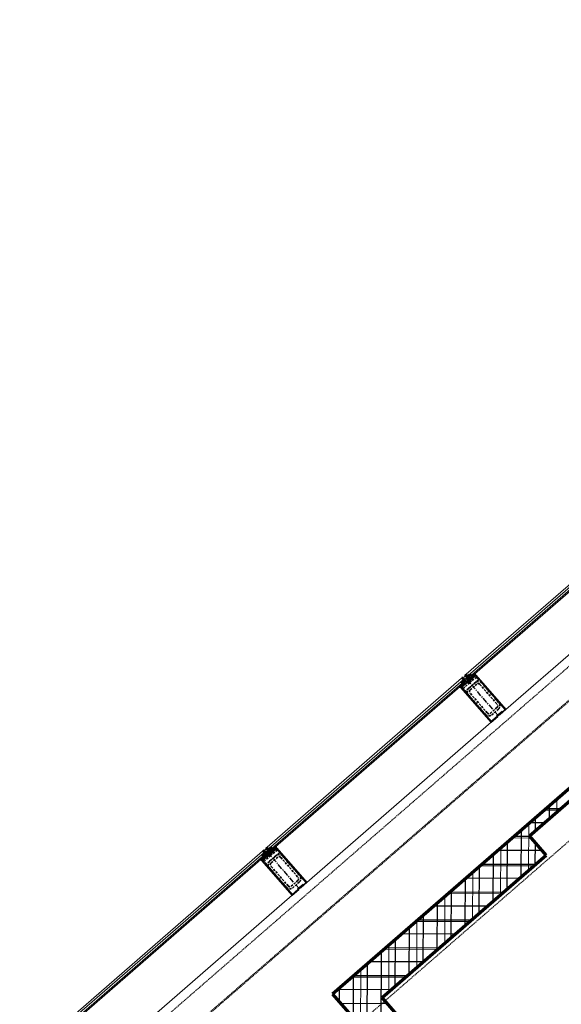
# Model space of a CAD drawing. Header units: millimetres. Extents: x 98667 to 994031, y -2704 to 533009.
# Tile 119 of 153: x 484224 to 487303, y 279529 to 285131. Entities that reach past the tile are written whole.
import ezdxf

# ---------------------------------------------------------------- set-up
doc = ezdxf.new("R2010")
doc.units = ezdxf.units.MM
for name, pattern in [('AP03000E0$0$CENTER', [50.8, 31.75, -6.35, 6.35, -6.35]), ('AP03000E0$0$HIDDEN', [9.525, 6.35, -3.175]), ('AP03000E0$0$HIDDENX2', [19.05, 12.7, -6.35])]:
    doc.linetypes.add(name, pattern=pattern)
for name, color, linetype, lineweight in [('A-WALL-FULL', 6, 'Continuous', 70), ('A-WALL-PATT', 5, 'Continuous', 15), ('AP03000E0$0$A-FLOR-EDGE', 1, 'AP03000E0$0$HIDDENX2', 15), ('AP03000E0$0$A-GLAZ-FULL-EXTR', 2, 'Continuous', 20), ('AP03000E0$0$A-GLAZ-MULL-EXTR', 3, 'Continuous', 35), ('AP03000E0$0$A-WALL-FNSH', 1, 'Continuous', 15)]:
    doc.layers.add(name, color=color, linetype=linetype, lineweight=lineweight)
doc.layers.add('A-WALL-PATT-50', color=5, linetype='Continuous')
doc.layers.add('AP03000E0$0$A-Slab Edge Guide', color=55, linetype='Continuous', lineweight=15, plot=False)

msp = doc.modelspace()

# ---------------------------------------------------------------- linework, layer by layer
at = {"color": 251, "linetype": 'AP03000E0$0$CENTER'}
for p, q in [((486946.2, 281169.5), (486749.4, 281396)), ((485814.2, 280185.5), (485617.4, 280411.9))]:
    msp.add_line(p, q, dxfattribs=at)
at = {"layer": 'A-WALL-FULL', "color": 251, "linetype": 'ByBlock'}
for p, q in [((488568.4, 281817.3), (486002.5, 279586.8)), ((487121.7, 280486.9), (487412.3, 280739.4)), ((487216.8, 280377.4), (487121.7, 280486.9)), ((486284.6, 279567), (487216.8, 280377.4)), ((486002.5, 279586.8), (488547.3, 276659.2)), ((488600, 276903.5), (486284.6, 279567))]:
    msp.add_line(p, q, dxfattribs=at)
at = {"layer": 'A-WALL-PATT', "color": 251, "linetype": 'Continuous'}
for p, q in [((487276.7, 280621.6), (487276.9, 280694.7)), ((487290, 280633.1), (487206.4, 280633.4)), ((487117, 280290.7), (487117.8, 280556.3)), ((487132.2, 280474.8), (487024.3, 280475.1)), ((486957.9, 280152.3), (486958.6, 280418)), ((487146.2, 280316), (486842.3, 280316.9)), ((486798.8, 280014), (486799.5, 280279.7)), ((486964.2, 280157.8), (486660.3, 280158.6)), ((486639.7, 279875.7), (486640.4, 280141.3)), ((486782.1, 279999.5), (486478.2, 280000.4)), ((486480.5, 279737.3), (486481.3, 280003)), ((486321.4, 279599), (486322.1, 279864.7)), ((486600.1, 279841.3), (486296.2, 279842.1)), ((486162.1, 279403.1), (486163, 279726.4)), ((486418.1, 279683), (486114.1, 279683.9)), ((486003.9, 279585.2), (486003.9, 279588))]:
    msp.add_line(p, q, dxfattribs=at)
at = {"layer": 'A-WALL-PATT-50', "color": 251, "linetype": 'Continuous'}
for p, q in [((487234.9, 280585.3), (487235.1, 280658.4)), ((487299, 280641), (487215.5, 280641.2)), ((487208, 280561.9), (487124.4, 280562.1)), ((487155.4, 280516.1), (487155.6, 280589.2)), ((487125.3, 280482.7), (487033.4, 280483)), ((487075.3, 280254.4), (487076, 280520)), ((486995.7, 280185.2), (486996.5, 280450.9)), ((487154.8, 280323.5), (487155.2, 280448.3)), ((486916.2, 280116), (486916.9, 280381.7)), ((487194.4, 280403.2), (486942.4, 280403.9)), ((486836.6, 280046.9), (486837.3, 280312.5)), ((487155.3, 280323.9), (486851.4, 280324.7)), ((486757, 279977.7), (486757.8, 280243.4)), ((487064.3, 280244.8), (486760.3, 280245.6)), ((486973.3, 280165.7), (486669.3, 280166.5)), ((486677.5, 279908.5), (486678.2, 280174.2)), ((486882.2, 280086.5), (486578.3, 280087.4)), ((486597.9, 279839.4), (486598.6, 280105)), ((486518.3, 279770.2), (486519.1, 280035.9)), ((486791.2, 280007.4), (486487.3, 280008.3)), ((486700.2, 279928.3), (486396.3, 279929.1)), ((486438.8, 279701), (486439.5, 279966.7)), ((486359.2, 279631.9), (486359.9, 279897.5)), ((486278.8, 279268.9), (486280.4, 279828.4)), ((486609.2, 279849.2), (486305.2, 279850)), ((486199.7, 279359.9), (486200.8, 279759.2)), ((486518.1, 279770), (486214.2, 279770.9)), ((486120.6, 279450.9), (486121.2, 279690)), ((486427.1, 279690.9), (486123.2, 279691.8)), ((486336.1, 279611.8), (486032.2, 279612.6)), ((486041.4, 279542), (486041.7, 279620.9)), ((486314.7, 279532.5), (486049, 279533.2))]:
    msp.add_line(p, q, dxfattribs=at)
at = {"layer": 'AP03000E0$0$A-FLOR-EDGE', "color": 251, "linetype": 'AP03000E0$0$HIDDEN'}
msp.add_line((461507.2, 258989.4), (576977.7, 359366.5), dxfattribs=at)
at = {"layer": 'AP03000E0$0$A-GLAZ-FULL-EXTR', "color": 251}
for p, q in [((486762.6, 281407.4), (487868.3, 282368.6)), ((487876.1, 282359.5), (486770.5, 281398.4)), ((486778.4, 281389.3), (487884, 282350.4)), ((487888, 282345.9), (486782.3, 281384.8)), ((486959.4, 281181), (488065.1, 282142.1)), ((485630.6, 280423.3), (486736.2, 281384.5)), ((486744.1, 281375.4), (485638.4, 280414.3)), ((486744.1, 281375.4), (486735, 281367.5)), ((486736.2, 281384.5), (486744.1, 281375.4)), ((486752, 281366.4), (486744.1, 281375.4)), ((486770.5, 281398.4), (486762.6, 281407.4)), ((486770.5, 281398.4), (486779.6, 281406.2)), ((486778.4, 281389.3), (486770.5, 281398.4)), ((486787.4, 281397.2), (486778.4, 281389.3)), ((486782.3, 281384.8), (486778.4, 281389.3)), ((486779.6, 281406.2), (486787.4, 281397.2)), ((486781.5, 281404), (486786.1, 281407.9)), ((486785.5, 281399.5), (486781.5, 281404)), ((486784.1, 281410.2), (486792, 281401.1)), ((486790, 281403.4), (486785.5, 281399.5)), ((486786.1, 281407.9), (486790, 281403.4)), ((485646.3, 280405.2), (486752, 281366.4)), ((486755.9, 281361.8), (485650.2, 280400.7)), ((486730.5, 281363.6), (486738.4, 281354.5)), ((486737, 281365.3), (486732.5, 281361.3)), ((486732.5, 281361.3), (486736.4, 281356.8)), ((486735, 281367.5), (486742.9, 281358.5)), ((486736.4, 281356.8), (486740.9, 281360.7)), ((486740.9, 281360.7), (486737, 281365.3)), ((486742.9, 281358.5), (486752, 281366.4)), ((486752, 281366.4), (486755.9, 281361.8)), ((485827.4, 280196.9), (486933, 281158.1)), ((485638.4, 280414.3), (485630.6, 280423.3)), ((485638.4, 280414.3), (485647.5, 280422.2)), ((485647.5, 280422.2), (485655.4, 280413.1)), ((485649.5, 280419.9), (485654, 280423.8)), ((485652, 280426.1), (485659.9, 280417)), ((485654, 280423.8), (485657.9, 280419.3)), ((484498.5, 279439.3), (485604.1, 280400.4)), ((485612, 280391.3), (484506.4, 279430.2)), ((484514.2, 279421.1), (485619.9, 280382.3)), ((485623.8, 280377.7), (484518.2, 279416.6)), ((485598.4, 280379.5), (485606.3, 280370.5)), ((485604.9, 280381.2), (485600.4, 280377.3)), ((485600.4, 280377.3), (485604.3, 280372.7)), ((485612, 280391.3), (485603, 280383.5)), ((485603, 280383.5), (485610.8, 280374.4)), ((485604.1, 280400.4), (485612, 280391.3)), ((485604.3, 280372.7), (485608.9, 280376.7)), ((485608.9, 280376.7), (485604.9, 280381.2)), ((485610.8, 280374.4), (485619.9, 280382.3)), ((485619.9, 280382.3), (485612, 280391.3)), ((485619.9, 280382.3), (485623.8, 280377.7)), ((485646.3, 280405.2), (485638.4, 280414.3)), ((485655.4, 280413.1), (485646.3, 280405.2)), ((485650.2, 280400.7), (485646.3, 280405.2)), ((485653.4, 280415.4), (485649.5, 280419.9)), ((485657.9, 280419.3), (485653.4, 280415.4)), ((484695.3, 279212.8), (485801, 280174))]:
    msp.add_line(p, q, dxfattribs=at)
at = {"layer": 'AP03000E0$0$A-GLAZ-FULL-EXTR', "color": 251, "linetype": 'Continuous'}
for p, q in [((486743.5, 281359), (486743.6, 281375)), ((486743.8, 281375.2), (486744.3, 281375.2)), ((486771.4, 281397.3), (486787.4, 281397.2)), ((486772.3, 281396.3), (486772.3, 281399.9)), ((486772.9, 281400.5), (486784.6, 281400.4)), ((486774.2, 281394.1), (486783.8, 281394.1)), ((486775.4, 281392.7), (486775.5, 281402.7)), ((486776.5, 281403.6), (486781.9, 281403.6)), ((486777, 281390.9), (486780.2, 281390.9)), ((486778.6, 281389.5), (486778.7, 281405.5)), ((486781.8, 281392.3), (486781.8, 281403.6)), ((486785, 281395), (486785, 281400)), ((486736.5, 281368.9), (486749.8, 281368.8)), ((486736.6, 281365.7), (486751.1, 281365.6)), ((486737.2, 281365), (486737.2, 281369.5)), ((486739.4, 281362.5), (486747.5, 281362.5)), ((486740.2, 281372), (486747.1, 281372)), ((486740.4, 281361.4), (486740.4, 281372.2)), ((486742.2, 281359.3), (486743.8, 281359.3)), ((486746.7, 281361.8), (486746.8, 281372.3)), ((486749.9, 281364.6), (486749.9, 281368.7)), ((485647.4, 280406.2), (485647.5, 280422.2)), ((485603.5, 280382.9), (485619.4, 280382.8)), ((485606, 280386.1), (485616.6, 280386)), ((485606.1, 280379.9), (485606.1, 280386.2)), ((485606.2, 280379.7), (485616.9, 280379.7)), ((485609, 280376.5), (485613.3, 280376.5)), ((485609.2, 280376.3), (485609.3, 280388.9)), ((485609.6, 280389.2), (485613.9, 280389.2)), ((485612.4, 280375.7), (485612.4, 280390.8)), ((485615.6, 280378.5), (485615.6, 280387.2)), ((485618.8, 280381.3), (485618.8, 280383.6)), ((485638.7, 280414.5), (485654.2, 280414.4)), ((485641, 280411.3), (485653.2, 280411.3)), ((485641.1, 280411.2), (485641.1, 280416.6)), ((485642.3, 280417.7), (485651.4, 280417.6)), ((485643.8, 280408.1), (485649.6, 280408.1)), ((485644.3, 280407.6), (485644.3, 280419.4)), ((485645.9, 280420.8), (485648.7, 280420.8)), ((485650.6, 280409), (485650.7, 280418.5)), ((485653.8, 280411.7), (485653.8, 280414.9))]:
    msp.add_line(p, q, dxfattribs=at)
at = {"layer": 'AP03000E0$0$A-GLAZ-MULL-EXTR', "color": 251}
for p, q in [((486743.8, 281391), (486740, 281387.8)), ((486740, 281387.8), (486762.9, 281361.3)), ((486770, 281360.8), (486743.8, 281391)), ((486758.9, 281404.2), (486755.1, 281400.9)), ((486755.1, 281400.9), (486781.3, 281370.7)), ((486781.8, 281377.7), (486758.9, 281404.2)), ((486768.2, 281355.3), (486799.9, 281382.9)), ((486797.9, 281385.1), (486770, 281360.8)), ((486813.9, 281405.6), (486781.8, 281377.7)), ((486785.1, 281374), (486814.9, 281399.9)), ((486793.6, 281394.6), (486814.4, 281412.7)), ((486796.9, 281390.9), (486793.6, 281394.6)), ((486813.9, 281405.6), (486796.9, 281390.9)), ((486799.9, 281382.9), (486797.9, 281385.1)), ((486814.4, 281412.7), (486813.9, 281405.6)), ((486817.2, 281401.8), (486813.9, 281405.6)), ((486814.9, 281399.9), (486852.3, 281356.9)), ((486987.7, 281205.6), (486817.2, 281401.8)), ((486744.6, 281352), (486723.8, 281333.9)), ((486723.8, 281333.9), (486730.9, 281333.5)), ((486762.9, 281361.3), (486730.9, 281333.5)), ((486730.9, 281333.5), (486747.9, 281348.2)), ((486730.9, 281333.5), (486734.2, 281329.7)), ((486734.2, 281329.7), (486904.7, 281133.5)), ((486736.4, 281331.6), (486766.2, 281357.6)), ((486773.8, 281288.6), (486736.4, 281331.6)), ((486747.9, 281348.2), (486744.6, 281352)), ((486766.2, 281357.6), (486768.2, 281355.3)), ((486781.3, 281370.7), (486785.1, 281374)), ((486852.3, 281356.9), (486983.5, 281205.9)), ((486905, 281137.7), (486773.8, 281288.6)), ((486904.7, 281133.5), (486942.5, 281166.3)), ((486936.7, 281165.2), (486905, 281137.7)), ((486966.5, 281195.1), (486934.8, 281167.5)), ((486934.8, 281167.5), (486936.7, 281165.2)), ((486940.5, 281168.5), (486968.4, 281192.8)), ((486942.5, 281166.3), (486940.5, 281168.5)), ((486983.5, 281205.9), (486951.8, 281178.4)), ((486951.8, 281178.4), (486953.8, 281176.1)), ((486953.8, 281176.1), (486987.7, 281205.6)), ((486968.4, 281192.8), (486966.5, 281195.1)), ((485661.6, 280410.5), (485682.3, 280428.6)), ((485682.3, 280428.6), (485681.8, 280421.5)), ((485612.5, 280367.9), (485591.8, 280349.9)), ((485630.9, 280377.2), (485598.8, 280349.4)), ((485604.4, 280347.6), (485634.2, 280373.5)), ((485611.7, 280406.9), (485607.9, 280403.7)), ((485607.9, 280403.7), (485630.9, 280377.2)), ((485637.9, 280376.8), (485611.7, 280406.9)), ((485615.8, 280364.1), (485612.5, 280367.9)), ((485626.8, 280420.1), (485623, 280416.8)), ((485623, 280416.8), (485649.3, 280386.6)), ((485649.8, 280393.6), (485626.8, 280420.1)), ((485634.2, 280373.5), (485636.1, 280371.2)), ((485636.1, 280371.2), (485667.8, 280398.8)), ((485665.9, 280401), (485637.9, 280376.8)), ((485649.3, 280386.6), (485653, 280389.9)), ((485681.8, 280421.5), (485649.8, 280393.6)), ((485653, 280389.9), (485682.8, 280415.8)), ((485664.8, 280406.8), (485661.6, 280410.5)), ((485681.8, 280421.5), (485664.8, 280406.8)), ((485667.8, 280398.8), (485665.9, 280401)), ((485685.1, 280417.8), (485681.8, 280421.5)), ((485682.8, 280415.8), (485720.2, 280372.8)), ((485855.7, 280221.5), (485685.1, 280417.8)), ((485720.2, 280372.8), (485851.4, 280221.8)), ((485591.8, 280349.9), (485598.8, 280349.4)), ((485598.8, 280349.4), (485615.8, 280364.1)), ((485598.8, 280349.4), (485602.1, 280345.6)), ((485602.1, 280345.6), (485772.7, 280149.4)), ((485641.7, 280304.5), (485604.4, 280347.6)), ((485773, 280153.6), (485641.7, 280304.5)), ((485834.4, 280211), (485802.7, 280183.4)), ((485808.4, 280184.4), (485836.4, 280208.7)), ((485851.4, 280221.8), (485819.8, 280194.3)), ((485821.7, 280192), (485855.7, 280221.5)), ((485836.4, 280208.7), (485834.4, 280211)), ((485772.7, 280149.4), (485810.4, 280182.2)), ((485804.7, 280181.2), (485773, 280153.6)), ((485802.7, 280183.4), (485804.7, 280181.2)), ((485810.4, 280182.2), (485808.4, 280184.4)), ((485819.8, 280194.3), (485821.7, 280192))]:
    msp.add_line(p, q, dxfattribs=at)
at = {"layer": 'AP03000E0$0$A-GLAZ-MULL-EXTR', "color": 251, "linetype": 'AP03000E0$0$HIDDENX2'}
for p, q in [((486833.1, 281375.9), (486757.6, 281310.3)), ((486782.2, 281358.2), (486820, 281391)), ((486820, 281391), (486833.1, 281375.9)), ((486744.5, 281325.4), (486782.2, 281358.2)), ((486757.6, 281310.3), (486744.5, 281325.4)), ((486776.5, 281326.7), (486814.2, 281359.5)), ((486784.7, 281317.3), (486822.4, 281350.1)), ((486840, 281348.9), (486938.5, 281235.6)), ((486849.5, 281357.1), (486947.9, 281243.9)), ((486872.4, 281178.2), (486774, 281291.5)), ((486881.9, 281186.4), (486783.4, 281299.7)), ((486937.2, 281218), (486899.5, 281185.2)), ((486945.4, 281208.6), (486907.7, 281175.8)), ((485612.4, 280341.3), (485650.2, 280374.1)), ((485701, 280391.8), (485625.5, 280326.2)), ((485644.4, 280342.6), (485682.1, 280375.4)), ((485650.2, 280374.1), (485687.9, 280406.9)), ((485652.6, 280333.2), (485690.3, 280366)), ((485687.9, 280406.9), (485701, 280391.8)), ((485717.4, 280373), (485815.8, 280259.8)), ((485625.5, 280326.2), (485612.4, 280341.3)), ((485749.8, 280202.4), (485651.4, 280315.6)), ((485708, 280364.8), (485806.4, 280251.6)), ((485740.4, 280194.2), (485641.9, 280307.4)), ((485805.2, 280233.9), (485767.4, 280201.1)), ((485813.4, 280224.5), (485775.6, 280191.7))]:
    msp.add_line(p, q, dxfattribs=at)
at = {"layer": 'AP03000E0$0$A-GLAZ-MULL-EXTR', "color": 251, "linetype": 'Continuous'}
for p, q in [((486794.8, 281393.3), (486799.7, 281393.3)), ((486795.6, 281392.4), (486795.6, 281396.4)), ((486795.7, 281396.5), (486803.3, 281396.4)), ((486798.8, 281392.5), (486798.8, 281399.1)), ((486799.4, 281399.6), (486806.9, 281399.6)), ((486802, 281395.3), (486802, 281401.9)), ((486803, 281402.8), (486810.6, 281402.7)), ((486805.2, 281398), (486805.2, 281404.7)), ((486806.6, 281405.9), (486813.9, 281405.9)), ((486808.3, 281400.8), (486808.4, 281407.4)), ((486810.3, 281409.1), (486814.1, 281409.1)), ((486811.5, 281403.6), (486811.6, 281410.2)), ((486813.9, 281412.3), (486814.4, 281412.2)), ((486725.5, 281333.8), (486725.5, 281335.4)), ((486726.6, 281336.4), (486734.2, 281336.4)), ((486728.7, 281333.6), (486728.7, 281338.2)), ((486730.3, 281339.6), (486737.9, 281339.5)), ((486731.9, 281334.3), (486731.9, 281341)), ((486733.9, 281342.7), (486741.5, 281342.7)), ((486735.1, 281337.1), (486735.1, 281343.7)), ((486737.6, 281345.9), (486745.1, 281345.9)), ((486738.2, 281339.9), (486738.3, 281346.5)), ((486741.2, 281349), (486747.1, 281349)), ((486741.4, 281342.6), (486741.5, 281349.3)), ((486744.6, 281345.4), (486744.6, 281351.9)), ((486747.8, 281348.2), (486747.8, 281348.3)), ((485676, 280423.1), (485681.9, 280423.1)), ((485677.2, 280417.5), (485677.2, 280424.1)), ((485679.7, 280426.3), (485682.2, 280426.3)), ((485680.4, 280420.3), (485680.4, 280426.9)), ((485610.3, 280359.3), (485610.3, 280366)), ((485610.6, 280366.2), (485614, 280366.2)), ((485613.5, 280362.1), (485613.5, 280366.8)), ((485661.6, 280410.5), (485669.1, 280410.5)), ((485664.4, 280407.2), (485664.5, 280413.1)), ((485664.4, 280407.3), (485665.4, 280407.3)), ((485665.1, 280413.6), (485672.7, 280413.6)), ((485667.6, 280409.2), (485667.7, 280415.8)), ((485668.8, 280416.8), (485676.3, 280416.8)), ((485670.8, 280412), (485670.8, 280418.6)), ((485672.4, 280420), (485680, 280419.9)), ((485674, 280414.7), (485674, 280421.4)), ((485592.4, 280350.4), (485600, 280350.4)), ((485594.4, 280349.7), (485594.4, 280352.1)), ((485596.1, 280353.6), (485603.6, 280353.6)), ((485597.5, 280349.5), (485597.6, 280354.9)), ((485599.7, 280356.8), (485607.3, 280356.7)), ((485600.7, 280351), (485600.7, 280357.7)), ((485603.3, 280359.9), (485610.9, 280359.9)), ((485603.9, 280353.8), (485603.9, 280360.4)), ((485607, 280363.1), (485614.5, 280363)), ((485607.1, 280356.6), (485607.1, 280363.2))]:
    msp.add_line(p, q, dxfattribs=at)
at = {"layer": 'AP03000E0$0$A-GLAZ-MULL-EXTR', "color": 251}
for centre in [(486737.2, 281387.1), (486737.9, 281386.4), (486738.5, 281385.6), (486739.2, 281384.9), (486739.8, 281384.1), (486740.5, 281383.3), (486759.9, 281406.8), (486760.5, 281406), (486761.2, 281405.3), (486761.8, 281404.5), (486762.5, 281403.8), (486763.1, 281403), (485627.8, 280422.7), (485628.5, 280422), (485629.1, 280421.2), (485605.2, 280403), (485605.8, 280402.3), (485606.5, 280401.5), (485607.1, 280400.8), (485607.8, 280400), (485608.4, 280399.3), (485629.8, 280420.4), (485630.4, 280419.7), (485631.1, 280418.9)]:
    msp.add_arc(centre, 2.83, 249.0607, 12.9393, dxfattribs=at)
at = {"layer": 'AP03000E0$0$A-GLAZ-MULL-EXTR', "color": 251, "linetype": 'AP03000E0$0$HIDDENX2'}
for centre, radius, start, end in [((486792.9, 281307.9), 25, 131, 221), ((486830.6, 281340.7), 25, 41, 131), ((486830.6, 281340.7), 12.5, 41, 131), ((486792.9, 281307.9), 12.5, 131, 221), ((486929, 281227.4), 12.5, 311, 41), ((486929, 281227.4), 25, 311, 41), ((486891.3, 281194.6), 25, 221, 311), ((486891.3, 281194.6), 12.5, 221, 311), ((485698.5, 280356.6), 25, 41, 131), ((485698.5, 280356.6), 12.5, 41, 131), ((485660.8, 280323.8), 25, 131, 221), ((485660.8, 280323.8), 12.5, 131, 221), ((485797, 280243.4), 25, 311, 41), ((485759.2, 280210.6), 12.5, 221, 311), ((485797, 280243.4), 12.5, 311, 41), ((485759.2, 280210.6), 25, 221, 311)]:
    msp.add_arc(centre, radius, start, end, dxfattribs=at)
at = {"layer": 'AP03000E0$0$A-Slab Edge Guide', "color": 251, "linetype": 'AP03000E0$0$HIDDEN'}
msp.add_line((461999.2, 258423.4), (577469.8, 358800.4), dxfattribs=at)
at = {"layer": 'AP03000E0$0$A-WALL-FNSH', "color": 251, "linetype": 'AP03000E0$0$HIDDEN'}
for p, q in [((461602.3, 258880), (577072.8, 359257)), ((461605.6, 258876.2), (577076.1, 359253.3))]:
    msp.add_line(p, q, dxfattribs=at)

doc.saveas('drawing.dxf')
